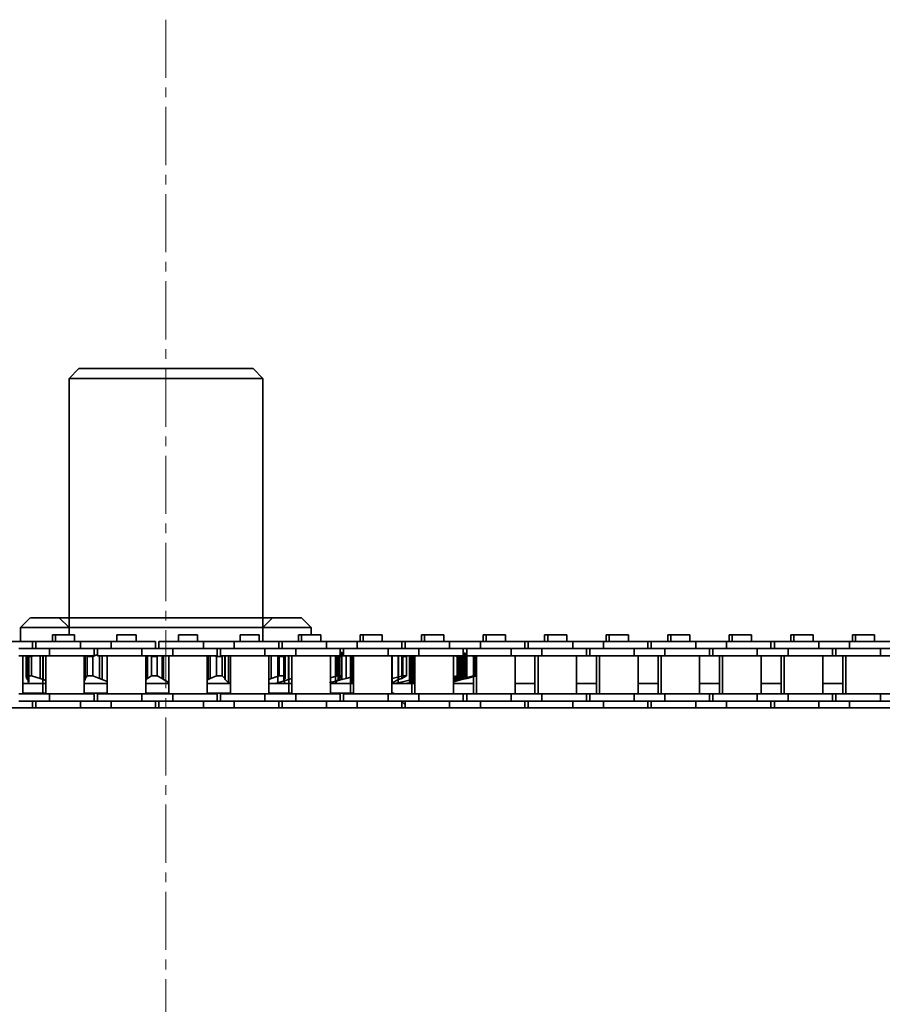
# Model space of a CAD drawing. Header units: millimetres. Extents: x 2945 to 26725, y -1082 to 16127.
# Tile 100 of 151: x 16325 to 16503, y 7691 to 7894. Entities that reach past the tile are written whole.
import ezdxf

# ---------------------------------------------------------------- set-up
doc = ezdxf.new("R2010")
doc.units = ezdxf.units.MM
doc.linetypes.add('点画线', pattern=[18, 12, -2, 2, -2])
doc.layers.add('中心线层', color=1, linetype='点画线', lineweight=18)
doc.layers.add('几何体', color=7, linetype='Continuous', lineweight=35)

msp = doc.modelspace()

# ---------------------------------------------------------------- linework, layer by layer
at = {"layer": '中心线层'}
msp.add_line((16355.254, 7893.876), (16355.254, 5124.821), dxfattribs=at)
at = {"layer": '几何体'}
for p, q in [((16337.254, 7821.852), (16335.254, 7819.852)), ((16337.254, 7821.852), (16349.416, 7821.852)), ((16349.416, 7821.852), (16373.254, 7821.852)), ((16375.254, 7819.852), (16373.254, 7821.852)), ((16335.254, 7819.852), (16335.254, 7766.94)), ((16348.767, 7819.852), (16335.254, 7819.852)), ((16375.254, 7819.852), (16348.767, 7819.852)), ((16375.254, 7765.565), (16375.254, 7819.852)), ((16327.254, 7770.458), (16325.254, 7768.458)), ((16327.274, 7770.458), (16383.235, 7770.458)), ((16335.254, 7770.458), (16327.274, 7770.458)), ((16333.254, 7770.458), (16335.254, 7768.458)), ((16333.269, 7770.458), (16335.254, 7770.458)), ((16333.269, 7770.458), (16377.246, 7770.458)), ((16375.254, 7768.458), (16377.254, 7770.458)), ((16385.254, 7768.458), (16383.254, 7770.458)), ((16325.254, 7768.458), (16325.254, 7765.565)), ((16325.275, 7768.458), (16335.254, 7768.458)), ((16325.275, 7768.458), (16385.234, 7768.458)), ((16331.816, 7766.94), (16331.816, 7765.565)), ((16332.441, 7766.94), (16331.816, 7766.94)), ((16332.441, 7766.94), (16332.441, 7765.565)), ((16334.421, 7766.94), (16332.441, 7766.94)), ((16336.401, 7766.94), (16334.421, 7766.94)), ((16335.254, 7768.458), (16335.254, 7766.94)), ((16335.254, 7768.458), (16375.254, 7768.458)), ((16336.401, 7765.565), (16336.401, 7766.94)), ((16345.141, 7766.94), (16345.141, 7765.565)), ((16347.121, 7766.94), (16345.141, 7766.94)), ((16349.101, 7766.94), (16347.121, 7766.94)), ((16349.101, 7765.565), (16349.101, 7766.94)), ((16357.841, 7766.94), (16357.841, 7765.565)), ((16359.821, 7766.94), (16357.841, 7766.94)), ((16361.801, 7766.94), (16359.821, 7766.94)), ((16361.801, 7765.565), (16361.801, 7766.94)), ((16370.541, 7766.94), (16370.541, 7765.565)), ((16372.521, 7766.94), (16370.541, 7766.94)), ((16374.501, 7766.94), (16372.521, 7766.94)), ((16374.501, 7765.565), (16374.501, 7766.94)), ((16375.254, 7765.565), (16375.254, 7768.458)), ((16382.616, 7766.94), (16382.616, 7765.565)), ((16383.241, 7766.94), (16382.616, 7766.94)), ((16383.241, 7766.94), (16383.241, 7765.565)), ((16385.221, 7766.94), (16383.241, 7766.94)), ((16387.201, 7766.94), (16385.221, 7766.94)), ((16385.254, 7766.94), (16385.254, 7768.458)), ((16387.201, 7765.565), (16387.201, 7766.94)), ((16395.316, 7766.94), (16395.316, 7765.565)), ((16395.941, 7766.94), (16395.316, 7766.94)), ((16395.941, 7766.94), (16395.941, 7765.565)), ((16397.921, 7766.94), (16395.941, 7766.94)), ((16399.901, 7766.94), (16397.921, 7766.94)), ((16399.901, 7765.565), (16399.901, 7766.94)), ((16408.016, 7766.94), (16408.016, 7765.565)), ((16408.641, 7766.94), (16408.016, 7766.94)), ((16408.641, 7766.94), (16408.641, 7765.565)), ((16410.621, 7766.94), (16408.641, 7766.94)), ((16412.601, 7766.94), (16410.621, 7766.94)), ((16412.601, 7765.565), (16412.601, 7766.94)), ((16420.716, 7766.94), (16420.716, 7765.565)), ((16421.341, 7766.94), (16420.716, 7766.94)), ((16421.341, 7766.94), (16421.341, 7765.565)), ((16423.321, 7766.94), (16421.341, 7766.94)), ((16425.301, 7766.94), (16423.321, 7766.94)), ((16425.301, 7765.565), (16425.301, 7766.94)), ((16433.416, 7766.94), (16433.416, 7765.565)), ((16434.041, 7766.94), (16433.416, 7766.94)), ((16434.041, 7766.94), (16434.041, 7765.565)), ((16436.021, 7766.94), (16434.041, 7766.94)), ((16438.001, 7766.94), (16436.021, 7766.94)), ((16438.001, 7765.565), (16438.001, 7766.94)), ((16446.116, 7766.94), (16446.116, 7765.565)), ((16446.741, 7766.94), (16446.116, 7766.94)), ((16446.741, 7766.94), (16446.741, 7765.565)), ((16448.721, 7766.94), (16446.741, 7766.94)), ((16450.701, 7766.94), (16448.721, 7766.94)), ((16450.701, 7765.565), (16450.701, 7766.94)), ((16458.816, 7766.94), (16458.816, 7765.565)), ((16459.441, 7766.94), (16458.816, 7766.94)), ((16459.441, 7766.94), (16459.441, 7765.565)), ((16461.421, 7766.94), (16459.441, 7766.94)), ((16463.401, 7766.94), (16461.421, 7766.94)), ((16463.401, 7765.565), (16463.401, 7766.94)), ((16471.516, 7766.94), (16471.516, 7765.565)), ((16472.141, 7766.94), (16471.516, 7766.94)), ((16472.141, 7766.94), (16472.141, 7765.565)), ((16474.121, 7766.94), (16472.141, 7766.94)), ((16476.101, 7766.94), (16474.121, 7766.94)), ((16476.101, 7765.565), (16476.101, 7766.94)), ((16484.216, 7766.94), (16484.216, 7765.565)), ((16484.841, 7766.94), (16484.216, 7766.94)), ((16484.841, 7766.94), (16484.841, 7765.565)), ((16486.821, 7766.94), (16484.841, 7766.94)), ((16488.801, 7766.94), (16486.821, 7766.94)), ((16488.801, 7765.565), (16488.801, 7766.94)), ((16496.916, 7766.94), (16496.916, 7765.565)), ((16497.541, 7766.94), (16496.916, 7766.94)), ((16497.541, 7766.94), (16497.541, 7765.565)), ((16499.521, 7766.94), (16497.541, 7766.94)), ((16501.501, 7766.94), (16499.521, 7766.94)), ((16501.501, 7765.565), (16501.501, 7766.94)), ((16327.721, 7765.565), (16318.546, 7765.565)), ((16327.721, 7764.065), (16327.721, 7765.565)), ((16328.421, 7765.565), (16327.721, 7765.565)), ((16328.421, 7765.565), (16328.421, 7764.065)), ((16337.596, 7765.565), (16328.421, 7765.565)), ((16337.596, 7765.565), (16337.596, 7764.065)), ((16343.946, 7765.565), (16337.596, 7765.565)), ((16343.946, 7765.565), (16343.946, 7764.065)), ((16353.121, 7765.565), (16343.946, 7765.565)), ((16353.121, 7764.065), (16353.121, 7765.565)), ((16353.821, 7765.565), (16353.821, 7764.065)), ((16362.996, 7765.565), (16353.821, 7765.565)), ((16362.996, 7765.565), (16362.996, 7764.065)), ((16369.346, 7765.565), (16362.996, 7765.565)), ((16369.346, 7765.565), (16369.346, 7764.065)), ((16378.521, 7765.565), (16369.346, 7765.565)), ((16378.521, 7764.065), (16378.521, 7765.565)), ((16379.221, 7765.565), (16378.521, 7765.565)), ((16379.221, 7765.565), (16379.221, 7764.065)), ((16388.396, 7765.565), (16379.221, 7765.565)), ((16388.396, 7765.565), (16388.396, 7764.065)), ((16394.746, 7765.565), (16388.396, 7765.565)), ((16394.746, 7765.565), (16394.746, 7764.065)), ((16403.921, 7765.565), (16394.746, 7765.565)), ((16403.921, 7764.065), (16403.921, 7765.565)), ((16404.621, 7765.565), (16403.921, 7765.565)), ((16404.621, 7765.565), (16404.621, 7764.065)), ((16413.796, 7765.565), (16404.621, 7765.565)), ((16413.796, 7765.565), (16413.796, 7764.065)), ((16420.146, 7765.565), (16413.796, 7765.565)), ((16420.146, 7765.565), (16420.146, 7764.065)), ((16429.321, 7765.565), (16420.146, 7765.565)), ((16429.321, 7764.065), (16429.321, 7765.565)), ((16430.021, 7765.565), (16429.321, 7765.565)), ((16430.021, 7765.565), (16430.021, 7764.065)), ((16439.196, 7765.565), (16430.021, 7765.565)), ((16439.196, 7765.565), (16439.196, 7764.065)), ((16445.546, 7765.565), (16439.196, 7765.565)), ((16445.546, 7765.565), (16445.546, 7764.065)), ((16454.721, 7765.565), (16445.546, 7765.565)), ((16454.721, 7764.065), (16454.721, 7765.565)), ((16455.421, 7765.565), (16454.721, 7765.565)), ((16455.421, 7765.565), (16455.421, 7764.065)), ((16464.596, 7765.565), (16455.421, 7765.565)), ((16464.596, 7765.565), (16464.596, 7764.065)), ((16470.946, 7765.565), (16464.596, 7765.565)), ((16470.946, 7765.565), (16470.946, 7764.065)), ((16480.121, 7765.565), (16470.946, 7765.565)), ((16480.121, 7764.065), (16480.121, 7765.565)), ((16480.821, 7765.565), (16480.121, 7765.565)), ((16480.821, 7765.565), (16480.821, 7764.065)), ((16489.996, 7765.565), (16480.821, 7765.565)), ((16489.996, 7765.565), (16489.996, 7764.065)), ((16496.346, 7765.565), (16489.996, 7765.565)), ((16496.346, 7765.565), (16496.346, 7764.065)), ((16505.521, 7765.565), (16496.346, 7765.565)), ((16331.246, 7764.065), (16324.896, 7764.065)), ((16331.246, 7764.065), (16331.246, 7762.565)), ((16337.596, 7764.065), (16331.246, 7764.065)), ((16337.596, 7764.065), (16331.246, 7764.065)), ((16343.946, 7764.065), (16337.596, 7764.065)), ((16341.149, 7762.837), (16340.14, 7762.478)), ((16340.421, 7762.565), (16340.421, 7764.065)), ((16341.121, 7764.065), (16341.121, 7762.565)), ((16350.296, 7764.065), (16343.946, 7764.065)), ((16350.296, 7764.065), (16343.946, 7764.065)), ((16350.296, 7764.065), (16350.296, 7762.565)), ((16356.646, 7764.065), (16350.296, 7764.065)), ((16356.646, 7764.065), (16356.646, 7762.565)), ((16362.996, 7764.065), (16356.646, 7764.065)), ((16369.346, 7764.065), (16362.996, 7764.065)), ((16365.821, 7762.565), (16365.821, 7764.065)), ((16366.521, 7764.065), (16366.521, 7762.565)), ((16375.696, 7764.065), (16369.346, 7764.065)), ((16375.696, 7764.065), (16369.346, 7764.065)), ((16375.696, 7764.065), (16375.696, 7762.565)), ((16382.046, 7764.065), (16375.696, 7764.065)), ((16382.046, 7764.065), (16382.046, 7762.565)), ((16388.396, 7764.065), (16382.046, 7764.065)), ((16388.396, 7764.065), (16382.046, 7764.065)), ((16394.746, 7764.065), (16388.396, 7764.065)), ((16391.177, 7762.99), (16391.529, 7762.478)), ((16391.221, 7762.565), (16391.221, 7764.065)), ((16391.221, 7763.344), (16391.574, 7763.253)), ((16391.574, 7763.253), (16391.574, 7757.664)), ((16391.574, 7763.253), (16391.921, 7763.145)), ((16391.921, 7764.065), (16391.921, 7762.565)), ((16401.096, 7764.065), (16394.746, 7764.065)), ((16401.096, 7764.065), (16394.746, 7764.065)), ((16401.096, 7764.065), (16401.096, 7762.565)), ((16407.446, 7764.065), (16401.096, 7764.065)), ((16407.446, 7764.065), (16407.446, 7762.565)), ((16413.796, 7764.065), (16407.446, 7764.065)), ((16413.796, 7764.065), (16407.446, 7764.065)), ((16420.146, 7764.065), (16413.796, 7764.065)), ((16417.321, 7762.814), (16416.571, 7762.99)), ((16416.621, 7762.565), (16416.621, 7764.065)), ((16417.321, 7763.003), (16416.621, 7763.18)), ((16416.621, 7763.124), (16417.165, 7762.99)), ((16416.621, 7763.09), (16417.005, 7762.99)), ((16417.005, 7762.99), (16417.321, 7762.905)), ((16417.005, 7762.99), (16417.005, 7757.926)), ((16417.165, 7762.99), (16417.165, 7757.926)), ((16417.321, 7764.065), (16417.321, 7762.565)), ((16426.496, 7764.065), (16420.146, 7764.065)), ((16426.496, 7764.065), (16420.146, 7764.065)), ((16426.496, 7764.065), (16426.496, 7762.565)), ((16432.846, 7764.065), (16426.496, 7764.065)), ((16432.846, 7764.065), (16432.846, 7762.565)), ((16439.196, 7764.065), (16432.846, 7764.065)), ((16439.196, 7764.065), (16432.846, 7764.065)), ((16445.546, 7764.065), (16439.196, 7764.065)), ((16442.021, 7762.565), (16442.021, 7764.065)), ((16442.721, 7764.065), (16442.721, 7762.565)), ((16451.896, 7764.065), (16445.546, 7764.065)), ((16451.896, 7764.065), (16445.546, 7764.065)), ((16451.896, 7764.065), (16451.896, 7762.565)), ((16458.246, 7764.065), (16451.896, 7764.065)), ((16458.246, 7764.065), (16458.246, 7762.565)), ((16464.596, 7764.065), (16458.246, 7764.065)), ((16464.596, 7764.065), (16458.246, 7764.065)), ((16470.946, 7764.065), (16464.596, 7764.065)), ((16467.421, 7762.565), (16467.421, 7764.065)), ((16468.121, 7764.065), (16468.121, 7762.565)), ((16477.296, 7764.065), (16470.946, 7764.065)), ((16477.296, 7764.065), (16470.946, 7764.065)), ((16477.296, 7764.065), (16477.296, 7762.565)), ((16483.646, 7764.065), (16477.296, 7764.065)), ((16483.646, 7764.065), (16483.646, 7762.565)), ((16489.996, 7764.065), (16483.646, 7764.065)), ((16489.996, 7764.065), (16483.646, 7764.065)), ((16496.346, 7764.065), (16489.996, 7764.065)), ((16492.821, 7762.565), (16492.821, 7764.065)), ((16493.521, 7764.065), (16493.521, 7762.565)), ((16502.696, 7764.065), (16496.346, 7764.065)), ((16502.696, 7764.065), (16496.346, 7764.065)), ((16502.696, 7764.065), (16502.696, 7762.565)), ((16509.046, 7764.065), (16502.696, 7764.065)), ((16331.246, 7762.565), (16324.896, 7762.565)), ((16325.696, 7754.715), (16325.696, 7762.565)), ((16326.383, 7762.565), (16326.383, 7758.212)), ((16326.463, 7762.478), (16327.492, 7762.478)), ((16326.463, 7758.439), (16326.463, 7762.478)), ((16326.508, 7762.565), (16326.508, 7757.926)), ((16326.756, 7762.565), (16326.756, 7757.664)), ((16326.917, 7762.565), (16326.917, 7757.006)), ((16326.955, 7757.204), (16326.955, 7762.565)), ((16327.794, 7762.565), (16327.492, 7762.478)), ((16327.492, 7762.478), (16327.492, 7758.439)), ((16329.266, 7762.565), (16329.266, 7757.926)), ((16329.821, 7762.565), (16329.821, 7754.852)), ((16329.95, 7762.565), (16329.95, 7757.664)), ((16330.446, 7762.565), (16330.446, 7754.715)), ((16340.421, 7762.565), (16331.246, 7762.565)), ((16338.396, 7754.715), (16338.396, 7762.565)), ((16338.599, 7762.565), (16338.599, 7757.926)), ((16338.621, 7762.565), (16338.621, 7757.664)), ((16339.028, 7762.478), (16340.14, 7762.478)), ((16339.028, 7758.439), (16339.028, 7762.478)), ((16340.14, 7762.478), (16340.14, 7758.439)), ((16350.296, 7762.565), (16341.121, 7762.565)), ((16341.578, 7762.565), (16341.578, 7757.926)), ((16342.071, 7762.565), (16342.071, 7757.664)), ((16343.146, 7762.565), (16343.146, 7754.715)), ((16356.646, 7762.565), (16350.296, 7762.565)), ((16351.096, 7754.715), (16351.096, 7762.565)), ((16351.214, 7762.565), (16351.214, 7757.664)), ((16351.417, 7762.565), (16351.417, 7757.926)), ((16352.303, 7762.478), (16353.448, 7762.478)), ((16352.303, 7758.439), (16352.303, 7762.478)), ((16353.448, 7762.478), (16353.448, 7758.439)), ((16354.487, 7762.565), (16354.487, 7757.926)), ((16354.769, 7762.565), (16354.769, 7757.664)), ((16355.846, 7762.565), (16355.846, 7754.715)), ((16365.821, 7762.565), (16356.646, 7762.565)), ((16363.796, 7754.715), (16363.796, 7762.565)), ((16363.983, 7762.565), (16363.983, 7757.664)), ((16364.404, 7762.565), (16364.404, 7757.926)), ((16365.707, 7762.478), (16365.433, 7762.585)), ((16365.707, 7762.478), (16366.836, 7762.478)), ((16365.707, 7758.439), (16365.707, 7762.478)), ((16375.696, 7762.565), (16366.521, 7762.565)), ((16366.9, 7762.533), (16366.836, 7762.478)), ((16366.836, 7762.478), (16366.836, 7758.439)), ((16367.43, 7762.565), (16367.43, 7757.926)), ((16367.488, 7762.565), (16367.488, 7757.664)), ((16368.145, 7762.565), (16368.145, 7757.006)), ((16368.546, 7762.565), (16368.546, 7754.715)), ((16382.046, 7762.565), (16375.696, 7762.565)), ((16376.496, 7754.715), (16376.496, 7762.565)), ((16376.99, 7762.565), (16376.99, 7757.926)), ((16378.363, 7762.565), (16378.363, 7757.006)), ((16378.654, 7762.478), (16378.37, 7762.565)), ((16378.654, 7762.478), (16379.717, 7762.478)), ((16378.654, 7758.439), (16378.654, 7762.478)), ((16379.595, 7762.565), (16379.595, 7757.378)), ((16379.672, 7762.565), (16379.672, 7757.664)), ((16379.717, 7762.478), (16379.717, 7758.439)), ((16379.726, 7762.565), (16379.726, 7757.006)), ((16379.841, 7762.565), (16379.841, 7757.926)), ((16379.889, 7758.104), (16379.889, 7762.565)), ((16380.559, 7762.565), (16380.559, 7757.664)), ((16380.621, 7762.565), (16380.621, 7754.852)), ((16381.243, 7762.565), (16381.243, 7757.926)), ((16381.246, 7762.565), (16381.246, 7754.715)), ((16391.221, 7762.565), (16382.046, 7762.565)), ((16389.196, 7754.715), (16389.196, 7762.565)), ((16390.232, 7762.565), (16390.232, 7756.852)), ((16390.237, 7762.565), (16390.237, 7757.006)), ((16390.578, 7762.478), (16390.245, 7762.565)), ((16390.578, 7762.478), (16391.529, 7762.478)), ((16390.578, 7758.439), (16390.578, 7762.478)), ((16390.789, 7762.565), (16390.789, 7757.664)), ((16391.177, 7762.565), (16391.177, 7757.926)), ((16391.921, 7762.565), (16391.221, 7762.565)), ((16391.529, 7762.478), (16391.529, 7758.439)), ((16391.531, 7758.408), (16391.531, 7762.508)), ((16401.096, 7762.565), (16391.921, 7762.565)), ((16392.419, 7762.565), (16392.419, 7757.926)), ((16393.321, 7762.565), (16393.321, 7754.852)), ((16393.58, 7762.565), (16393.58, 7756.852)), ((16393.611, 7762.565), (16393.611, 7757.006)), ((16393.946, 7762.565), (16393.946, 7754.715)), ((16407.446, 7762.565), (16401.096, 7762.565)), ((16401.896, 7754.715), (16401.896, 7762.565)), ((16401.955, 7762.565), (16401.955, 7757.006)), ((16401.97, 7762.565), (16401.97, 7757.926)), ((16403.184, 7762.565), (16403.184, 7757.006)), ((16403.284, 7762.565), (16403.284, 7757.664)), ((16403.797, 7762.565), (16404.173, 7762.478)), ((16403.94, 7762.565), (16403.94, 7757.926)), ((16404.173, 7762.478), (16404.173, 7758.439)), ((16404.908, 7762.478), (16404.173, 7762.478)), ((16404.908, 7758.439), (16404.908, 7762.478)), ((16405.534, 7762.565), (16405.534, 7757.006)), ((16405.846, 7762.565), (16405.846, 7756.852)), ((16406.021, 7762.565), (16406.021, 7754.715)), ((16406.054, 7762.565), (16406.054, 7757.664)), ((16406.28, 7762.565), (16406.28, 7757.006)), ((16406.646, 7762.565), (16406.646, 7754.715)), ((16416.621, 7762.565), (16407.446, 7762.565)), ((16414.596, 7754.715), (16414.596, 7762.565)), ((16414.62, 7762.565), (16414.62, 7757.926)), ((16415.361, 7762.478), (16414.973, 7762.565)), ((16415.361, 7758.439), (16415.361, 7762.478)), ((16415.361, 7762.478), (16415.755, 7762.478)), ((16415.46, 7762.565), (16415.46, 7757.926)), ((16415.489, 7762.565), (16415.489, 7757.664)), ((16415.755, 7762.478), (16415.755, 7758.439)), ((16415.992, 7762.565), (16415.992, 7757.664)), ((16416.093, 7762.565), (16416.093, 7757.664)), ((16416.334, 7762.565), (16416.334, 7757.664)), ((16416.519, 7762.558), (16416.871, 7762.478)), ((16416.571, 7762.565), (16416.571, 7757.926)), ((16417.185, 7762.478), (16416.621, 7762.645)), ((16417.321, 7762.565), (16416.621, 7762.565)), ((16417.185, 7762.478), (16416.871, 7762.478)), ((16416.871, 7762.478), (16416.871, 7758.439)), ((16417.185, 7758.439), (16417.185, 7762.478)), ((16426.496, 7762.565), (16417.321, 7762.565)), ((16417.373, 7762.565), (16417.373, 7757.926)), ((16418.753, 7762.478), (16418.38, 7762.565)), ((16418.589, 7762.565), (16418.915, 7762.478)), ((16418.721, 7762.565), (16418.721, 7754.715)), ((16418.753, 7758.439), (16418.753, 7762.478)), ((16418.753, 7762.478), (16418.915, 7762.478)), ((16418.915, 7762.478), (16418.915, 7758.439)), ((16418.929, 7762.565), (16419.292, 7762.478)), ((16419.37, 7762.478), (16419.029, 7762.565)), ((16419.346, 7762.478), (16419.292, 7762.478)), ((16419.292, 7762.478), (16419.292, 7758.439)), ((16419.346, 7762.565), (16419.346, 7754.715)), ((16432.846, 7762.565), (16426.496, 7762.565)), ((16427.296, 7754.715), (16427.296, 7762.565)), ((16431.421, 7762.565), (16431.421, 7754.715)), ((16432.046, 7762.565), (16432.046, 7754.715)), ((16442.021, 7762.565), (16432.846, 7762.565)), ((16439.996, 7754.715), (16439.996, 7762.565)), ((16442.721, 7762.565), (16442.021, 7762.565)), ((16451.896, 7762.565), (16442.721, 7762.565)), ((16444.121, 7762.565), (16444.121, 7754.715)), ((16444.746, 7762.565), (16444.746, 7754.715)), ((16458.246, 7762.565), (16451.896, 7762.565)), ((16452.696, 7754.715), (16452.696, 7762.565)), ((16456.821, 7762.565), (16456.821, 7754.715)), ((16457.446, 7762.565), (16457.446, 7754.715)), ((16467.421, 7762.565), (16458.246, 7762.565)), ((16465.396, 7754.715), (16465.396, 7762.565)), ((16468.121, 7762.565), (16467.421, 7762.565)), ((16477.296, 7762.565), (16468.121, 7762.565)), ((16469.521, 7762.565), (16469.521, 7754.715)), ((16470.146, 7762.565), (16470.146, 7754.715)), ((16483.646, 7762.565), (16477.296, 7762.565)), ((16478.096, 7754.715), (16478.096, 7762.565)), ((16482.221, 7762.565), (16482.221, 7754.715)), ((16482.846, 7762.565), (16482.846, 7754.715)), ((16492.821, 7762.565), (16483.646, 7762.565)), ((16490.796, 7754.715), (16490.796, 7762.565)), ((16493.521, 7762.565), (16492.821, 7762.565)), ((16502.696, 7762.565), (16493.521, 7762.565)), ((16494.921, 7762.565), (16494.921, 7754.715)), ((16495.546, 7762.565), (16495.546, 7754.715)), ((16509.046, 7762.565), (16502.696, 7762.565)), ((16325.696, 7756.852), (16329.821, 7756.852)), ((16325.696, 7756.852), (16330.446, 7756.852)), ((16330.446, 7756.852), (16325.696, 7756.852)), ((16325.866, 7756.852), (16325.696, 7756.852)), ((16326.463, 7758.439), (16327.492, 7758.439)), ((16326.508, 7757.926), (16326.463, 7758.439)), ((16326.756, 7757.664), (16326.508, 7757.926)), ((16326.917, 7757.006), (16326.756, 7757.664)), ((16326.769, 7756.852), (16326.917, 7757.006)), ((16327.492, 7758.439), (16329.266, 7757.926)), ((16329.266, 7757.926), (16329.95, 7757.664)), ((16329.95, 7757.664), (16330.446, 7757.515)), ((16338.396, 7757.331), (16338.621, 7757.664)), ((16343.146, 7756.852), (16338.396, 7756.852)), ((16338.599, 7757.926), (16339.028, 7758.439)), ((16338.621, 7757.664), (16338.599, 7757.926)), ((16339.028, 7758.439), (16340.14, 7758.439)), ((16340.14, 7758.439), (16341.578, 7757.926)), ((16341.578, 7757.926), (16342.071, 7757.664)), ((16342.071, 7757.664), (16343.146, 7757.26)), ((16351.032, 7757.548), (16351.214, 7757.664)), ((16355.846, 7756.852), (16351.096, 7756.852)), ((16351.214, 7757.664), (16351.417, 7757.926)), ((16351.417, 7757.926), (16352.303, 7758.439)), ((16352.303, 7758.439), (16353.448, 7758.439)), ((16353.448, 7758.439), (16354.487, 7757.926)), ((16354.487, 7757.926), (16354.769, 7757.664)), ((16354.769, 7757.664), (16355.846, 7757.088)), ((16363.796, 7757.586), (16363.983, 7757.664)), ((16368.546, 7756.852), (16363.796, 7756.852)), ((16363.983, 7757.664), (16364.404, 7757.926)), ((16364.404, 7757.926), (16365.707, 7758.439)), ((16365.707, 7758.439), (16366.836, 7758.439)), ((16366.836, 7758.439), (16367.43, 7757.926)), ((16367.43, 7757.926), (16367.488, 7757.664)), ((16367.488, 7757.664), (16368.145, 7757.006)), ((16376.496, 7757.717), (16376.99, 7757.926)), ((16376.496, 7756.852), (16380.621, 7756.852)), ((16376.496, 7756.852), (16381.246, 7756.852)), ((16381.246, 7756.852), (16376.496, 7756.852)), ((16377.647, 7756.852), (16376.496, 7756.852)), ((16376.99, 7757.926), (16378.654, 7758.439)), ((16380.559, 7757.664), (16378.363, 7757.006)), ((16378.654, 7758.439), (16379.717, 7758.439)), ((16379.841, 7757.926), (16379.672, 7757.664)), ((16379.672, 7757.664), (16379.726, 7757.006)), ((16379.717, 7758.439), (16379.841, 7757.926)), ((16379.932, 7756.852), (16381.246, 7756.852)), ((16381.243, 7757.926), (16380.559, 7757.664)), ((16391.574, 7757.664), (16389.03, 7757.006)), ((16389.196, 7758.076), (16390.578, 7758.439)), ((16389.196, 7756.852), (16393.321, 7756.852)), ((16390.789, 7757.664), (16390.237, 7757.006)), ((16390.277, 7756.852), (16393.946, 7756.852)), ((16390.578, 7758.439), (16391.529, 7758.439)), ((16391.177, 7757.926), (16390.789, 7757.664)), ((16391.529, 7758.439), (16391.177, 7757.926)), ((16392.419, 7757.926), (16391.574, 7757.664)), ((16393.946, 7758.312), (16392.419, 7757.926)), ((16393.592, 7756.852), (16393.611, 7757.006)), ((16393.611, 7757.006), (16393.946, 7757.295)), ((16401.97, 7757.926), (16401.896, 7757.906)), ((16401.896, 7756.852), (16406.021, 7756.852)), ((16401.896, 7756.852), (16402.382, 7756.852)), ((16404.74, 7756.852), (16401.896, 7756.852)), ((16401.955, 7757.006), (16403.284, 7757.664)), ((16404.173, 7758.439), (16401.97, 7757.926)), ((16402.382, 7756.852), (16403.184, 7757.006)), ((16403.184, 7757.006), (16406.054, 7757.664)), ((16403.284, 7757.664), (16403.94, 7757.926)), ((16403.94, 7757.926), (16404.908, 7758.439)), ((16404.908, 7758.439), (16404.173, 7758.439)), ((16406.646, 7757.258), (16405.534, 7757.006)), ((16406.646, 7756.852), (16405.862, 7756.852)), ((16406.054, 7757.664), (16406.646, 7757.815)), ((16406.646, 7757.15), (16406.28, 7757.006)), ((16414.596, 7758.267), (16415.361, 7758.439)), ((16415.755, 7758.439), (16414.596, 7758.07)), ((16414.596, 7757.688), (16415.46, 7757.926)), ((16414.62, 7757.926), (16414.596, 7757.921)), ((16414.596, 7757.455), (16415.489, 7757.664)), ((16415.992, 7757.664), (16414.596, 7757.295)), ((16414.596, 7757.223), (16416.334, 7757.664)), ((16416.093, 7757.664), (16414.596, 7757.305)), ((16414.596, 7756.852), (16418.721, 7756.852)), ((16416.871, 7758.439), (16414.62, 7757.926)), ((16415.361, 7758.439), (16415.755, 7758.439)), ((16415.46, 7757.926), (16417.185, 7758.439)), ((16415.489, 7757.664), (16416.571, 7757.926)), ((16417.005, 7757.926), (16415.992, 7757.664)), ((16417.165, 7757.926), (16416.093, 7757.664)), ((16416.334, 7757.664), (16417.373, 7757.926)), ((16416.571, 7757.926), (16418.753, 7758.439)), ((16417.185, 7758.439), (16416.871, 7758.439)), ((16418.915, 7758.439), (16417.005, 7757.926)), ((16419.292, 7758.439), (16417.165, 7757.926)), ((16417.373, 7757.926), (16419.37, 7758.439)), ((16418.753, 7758.439), (16418.915, 7758.439)), ((16419.346, 7758.439), (16419.292, 7758.439)), ((16427.296, 7756.852), (16431.421, 7756.852)), ((16439.996, 7756.852), (16444.121, 7756.852)), ((16452.696, 7756.852), (16456.821, 7756.852)), ((16465.396, 7756.852), (16469.521, 7756.852)), ((16478.096, 7756.852), (16482.221, 7756.852)), ((16490.796, 7756.852), (16494.921, 7756.852)), ((16331.246, 7754.715), (16324.896, 7754.715)), ((16325.696, 7754.852), (16330.446, 7754.852)), ((16331.246, 7753.215), (16331.246, 7754.715)), ((16340.421, 7754.715), (16331.246, 7754.715)), ((16338.396, 7754.852), (16343.146, 7754.852)), ((16340.421, 7753.215), (16340.421, 7754.715)), ((16341.121, 7754.715), (16341.121, 7753.215)), ((16350.296, 7754.715), (16341.121, 7754.715)), ((16350.296, 7753.215), (16350.296, 7754.715)), ((16356.646, 7754.715), (16350.296, 7754.715)), ((16351.096, 7754.852), (16355.846, 7754.852)), ((16356.646, 7753.215), (16356.646, 7754.715)), ((16365.821, 7754.715), (16356.646, 7754.715)), ((16363.796, 7754.852), (16368.546, 7754.852)), ((16365.821, 7753.215), (16365.821, 7754.715)), ((16366.521, 7754.715), (16366.521, 7753.215)), ((16375.696, 7754.715), (16366.521, 7754.715)), ((16375.696, 7753.215), (16375.696, 7754.715)), ((16382.046, 7754.715), (16375.696, 7754.715)), ((16376.496, 7754.852), (16381.246, 7754.852)), ((16382.046, 7753.215), (16382.046, 7754.715)), ((16391.221, 7754.715), (16382.046, 7754.715)), ((16389.196, 7754.852), (16393.946, 7754.852)), ((16391.221, 7753.215), (16391.221, 7754.715)), ((16391.921, 7754.715), (16391.921, 7753.215)), ((16401.096, 7754.715), (16391.921, 7754.715)), ((16401.096, 7753.215), (16401.096, 7754.715)), ((16407.446, 7754.715), (16401.096, 7754.715)), ((16401.896, 7754.852), (16402.254, 7754.852)), ((16402.391, 7754.715), (16402.254, 7754.852)), ((16407.446, 7753.215), (16407.446, 7754.715)), ((16416.621, 7754.715), (16407.446, 7754.715)), ((16416.621, 7753.215), (16416.621, 7754.715)), ((16417.321, 7754.715), (16416.621, 7754.715)), ((16417.321, 7754.715), (16417.321, 7753.215)), ((16426.496, 7754.715), (16417.321, 7754.715)), ((16426.496, 7753.215), (16426.496, 7754.715)), ((16432.846, 7754.715), (16426.496, 7754.715)), ((16432.846, 7753.215), (16432.846, 7754.715)), ((16442.021, 7754.715), (16432.846, 7754.715)), ((16442.021, 7753.215), (16442.021, 7754.715)), ((16442.721, 7754.715), (16442.021, 7754.715)), ((16442.721, 7754.715), (16442.721, 7753.215)), ((16451.896, 7754.715), (16442.721, 7754.715)), ((16451.896, 7753.215), (16451.896, 7754.715)), ((16458.246, 7754.715), (16451.896, 7754.715)), ((16458.246, 7753.215), (16458.246, 7754.715)), ((16467.421, 7754.715), (16458.246, 7754.715)), ((16467.421, 7753.215), (16467.421, 7754.715)), ((16468.121, 7754.715), (16467.421, 7754.715)), ((16468.121, 7754.715), (16468.121, 7753.215)), ((16477.296, 7754.715), (16468.121, 7754.715)), ((16477.296, 7753.215), (16477.296, 7754.715)), ((16483.646, 7754.715), (16477.296, 7754.715)), ((16483.646, 7753.215), (16483.646, 7754.715)), ((16492.821, 7754.715), (16483.646, 7754.715)), ((16492.821, 7753.215), (16492.821, 7754.715)), ((16493.521, 7754.715), (16492.821, 7754.715)), ((16493.521, 7754.715), (16493.521, 7753.215)), ((16502.696, 7754.715), (16493.521, 7754.715)), ((16502.696, 7753.215), (16502.696, 7754.715)), ((16509.046, 7754.715), (16502.696, 7754.715)), ((16331.246, 7753.215), (16324.896, 7753.215)), ((16327.721, 7751.852), (16327.721, 7753.215)), ((16328.421, 7753.215), (16328.421, 7751.852)), ((16337.596, 7753.215), (16331.246, 7753.215)), ((16337.596, 7753.215), (16331.246, 7753.215)), ((16343.946, 7753.215), (16337.596, 7753.215)), ((16337.596, 7751.852), (16337.596, 7753.215)), ((16350.296, 7753.215), (16343.946, 7753.215)), ((16350.296, 7753.215), (16343.946, 7753.215)), ((16343.946, 7751.852), (16343.946, 7753.215)), ((16356.646, 7753.215), (16350.296, 7753.215)), ((16353.121, 7751.852), (16353.121, 7753.215)), ((16353.821, 7753.215), (16353.821, 7751.852)), ((16362.996, 7753.215), (16356.646, 7753.215)), ((16369.346, 7753.215), (16362.996, 7753.215)), ((16362.996, 7751.852), (16362.996, 7753.215)), ((16375.696, 7753.215), (16369.346, 7753.215)), ((16375.696, 7753.215), (16369.346, 7753.215)), ((16369.346, 7751.852), (16369.346, 7753.215)), ((16382.046, 7753.215), (16375.696, 7753.215)), ((16378.521, 7751.852), (16378.521, 7753.215)), ((16379.221, 7753.215), (16379.221, 7751.852)), ((16388.396, 7753.215), (16382.046, 7753.215)), ((16388.396, 7753.215), (16382.046, 7753.215)), ((16394.746, 7753.215), (16388.396, 7753.215)), ((16388.396, 7751.852), (16388.396, 7753.215)), ((16401.096, 7753.215), (16394.746, 7753.215)), ((16401.096, 7753.215), (16394.746, 7753.215)), ((16394.746, 7751.852), (16394.746, 7753.215)), ((16407.446, 7753.215), (16401.096, 7753.215)), ((16403.921, 7751.852), (16403.921, 7753.215)), ((16404.621, 7752.485), (16403.921, 7753.185)), ((16404.621, 7753.215), (16404.621, 7751.852)), ((16413.796, 7753.215), (16407.446, 7753.215)), ((16413.796, 7753.215), (16407.446, 7753.215)), ((16420.146, 7753.215), (16413.796, 7753.215)), ((16413.796, 7751.852), (16413.796, 7753.215)), ((16426.496, 7753.215), (16420.146, 7753.215)), ((16426.496, 7753.215), (16420.146, 7753.215)), ((16420.146, 7751.852), (16420.146, 7753.215)), ((16432.846, 7753.215), (16426.496, 7753.215)), ((16429.321, 7751.852), (16429.321, 7753.215)), ((16430.021, 7753.215), (16430.021, 7751.852)), ((16439.196, 7753.215), (16432.846, 7753.215)), ((16439.196, 7753.215), (16432.846, 7753.215)), ((16445.546, 7753.215), (16439.196, 7753.215)), ((16439.196, 7751.852), (16439.196, 7753.215)), ((16451.896, 7753.215), (16445.546, 7753.215)), ((16451.896, 7753.215), (16445.546, 7753.215)), ((16445.546, 7751.852), (16445.546, 7753.215)), ((16458.246, 7753.215), (16451.896, 7753.215)), ((16454.721, 7751.852), (16454.721, 7753.215)), ((16455.421, 7753.215), (16455.421, 7751.852)), ((16464.596, 7753.215), (16458.246, 7753.215)), ((16464.596, 7753.215), (16458.246, 7753.215)), ((16470.946, 7753.215), (16464.596, 7753.215)), ((16464.596, 7751.852), (16464.596, 7753.215)), ((16477.296, 7753.215), (16470.946, 7753.215)), ((16477.296, 7753.215), (16470.946, 7753.215)), ((16470.946, 7751.852), (16470.946, 7753.215)), ((16483.646, 7753.215), (16477.296, 7753.215)), ((16480.121, 7751.852), (16480.121, 7753.215)), ((16480.821, 7753.215), (16480.821, 7751.852)), ((16489.996, 7753.215), (16483.646, 7753.215)), ((16489.996, 7753.215), (16483.646, 7753.215)), ((16496.346, 7753.215), (16489.996, 7753.215)), ((16489.996, 7751.852), (16489.996, 7753.215)), ((16502.696, 7753.215), (16496.346, 7753.215)), ((16502.696, 7753.215), (16496.346, 7753.215)), ((16496.346, 7751.852), (16496.346, 7753.215)), ((16509.046, 7753.215), (16502.696, 7753.215)), ((16845.254, 7751.852), (14399.254, 7751.852))]:
    msp.add_line(p, q, dxfattribs=at)
for points in [[(16363.012, 7764.065), (16362.398, 7764.065), (16360.975, 7764.065), (16359.48, 7764.065), (16358.007, 7764.065), (16356.646, 7764.065)], [(16325.696, 7756.852), (16326.117, 7756.852), (16326.502, 7756.852), (16326.769, 7756.852)], [(16330.446, 7756.852), (16330.26, 7756.852), (16329.831, 7756.852), (16329.303, 7756.852), (16328.694, 7756.852), (16328.023, 7756.852), (16327.312, 7756.852), (16326.585, 7756.852), (16325.866, 7756.852)], [(16326.769, 7756.852), (16327.511, 7756.852), (16328.259, 7756.852), (16329.012, 7756.852), (16329.772, 7756.852), (16330.446, 7756.852)], [(16338.396, 7756.852), (16338.678, 7756.852), (16339.493, 7756.852), (16340.311, 7756.852), (16341.133, 7756.852), (16341.957, 7756.852), (16342.785, 7756.852), (16343.146, 7756.852)], [(16351.096, 7756.852), (16351.415, 7756.852), (16352.263, 7756.852), (16353.111, 7756.852), (16353.959, 7756.852), (16354.808, 7756.852), (16355.657, 7756.852), (16355.846, 7756.852)], [(16363.796, 7756.852), (16364.345, 7756.852), (16365.182, 7756.852), (16366.018, 7756.852), (16366.85, 7756.852), (16367.681, 7756.852), (16368.508, 7756.852)], [(16376.496, 7756.852), (16376.82, 7756.852), (16377.606, 7756.852), (16378.386, 7756.852), (16379.162, 7756.852), (16379.932, 7756.852)], [(16381.246, 7756.852), (16380.737, 7756.852), (16379.972, 7756.852), (16379.202, 7756.852), (16378.427, 7756.852), (16377.647, 7756.852)], [(16389.196, 7756.852), (16389.598, 7756.852), (16390.277, 7756.852)], [(16393.592, 7756.852), (16392.952, 7756.852), (16392.304, 7756.852), (16391.648, 7756.852), (16390.984, 7756.852), (16390.313, 7756.852), (16389.633, 7756.852), (16389.196, 7756.852)], [(16393.946, 7756.852), (16393.713, 7756.852), (16393.592, 7756.852)], [(16402.382, 7756.852), (16402.869, 7756.852), (16403.347, 7756.852), (16403.814, 7756.852), (16404.27, 7756.852), (16404.716, 7756.852), (16405.152, 7756.852), (16405.577, 7756.852), (16405.99, 7756.852)], [(16406.646, 7756.852), (16406.414, 7756.852), (16406.012, 7756.852), (16405.598, 7756.852), (16405.174, 7756.852), (16404.74, 7756.852)], [(16363.012, 7753.215), (16362.398, 7753.215), (16360.975, 7753.215), (16359.48, 7753.215), (16358.007, 7753.215), (16356.646, 7753.215)]]:
    msp.add_lwpolyline(points, dxfattribs=at)
for points, knots in [([(16368.145, 7757.006), (16368.149, 7757.003), (16368.246, 7756.948), (16368.38, 7756.899), (16368.508, 7756.852)], [0, 0, 0, 0, 0.01847159, 0.39536981, 0.39536981, 0.39536981, 0.39536981]), ([(16378.363, 7757.006), (16378.352, 7757.003), (16378.127, 7756.948), (16377.881, 7756.899), (16377.647, 7756.852)], [0, 0, 0, 0, 0.03422355, 0.7325279, 0.7325279, 0.7325279, 0.7325279]), ([(16379.726, 7757.006), (16379.728, 7757.003), (16379.771, 7756.948), (16379.853, 7756.899), (16379.932, 7756.852)], [0, 0, 0, 0, 0.01209504, 0.25888483, 0.25888483, 0.25888483, 0.25888483]), ([(16390.237, 7757.006), (16390.236, 7757.003), (16390.224, 7756.948), (16390.251, 7756.899), (16390.277, 7756.852)], [0, 0, 0, 0, 0.00761298, 0.16294969, 0.16294969, 0.16294969, 0.16294969]), ([(16405.534, 7757.006), (16405.522, 7757.003), (16405.255, 7756.948), (16404.991, 7756.899), (16404.74, 7756.852)], [0, 0, 0, 0, 0.03783495, 0.809827, 0.809827, 0.809827, 0.809827]), ([(16406.28, 7757.006), (16406.275, 7757.003), (16406.154, 7756.948), (16406.07, 7756.899), (16405.99, 7756.852)], [0, 0, 0, 0, 0.01536013, 0.32877137, 0.32877137, 0.32877137, 0.32877137])]:
    msp.add_open_spline(points, degree=3, knots=knots, dxfattribs=at)

doc.saveas('drawing.dxf')
